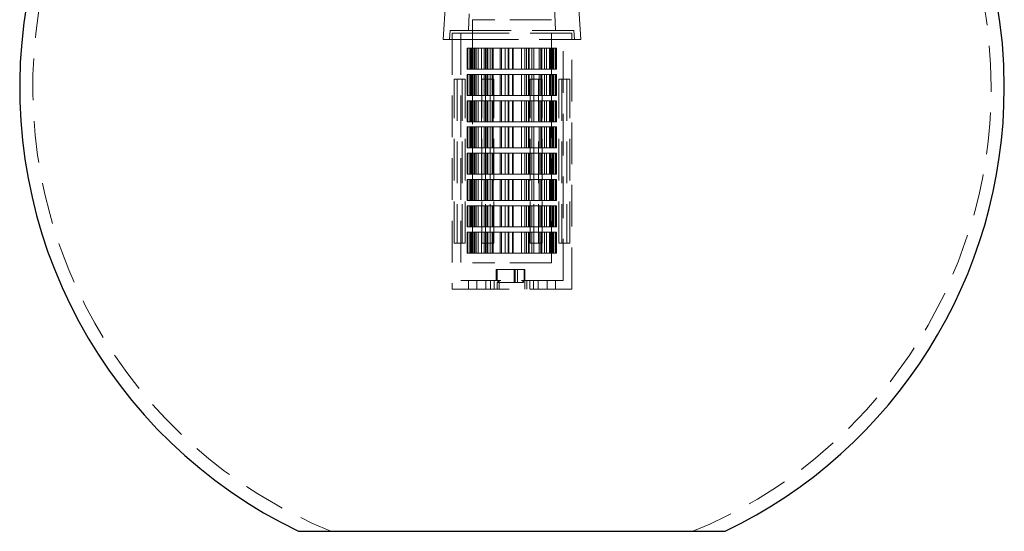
# Model space of a CAD drawing. Header units: millimetres. Extents: x 621 to 813, y 304 to 665.
# Tile 11 of 32: x 783 to 813, y 304 to 320. Entities that reach past the tile are written whole.
import ezdxf

# ---------------------------------------------------------------- set-up
doc = ezdxf.new("R2010")
doc.units = ezdxf.units.MM
doc.linetypes.add('HIDDEN', pattern=[1.905, 1.27, -0.635])

msp = doc.modelspace()

# ---------------------------------------------------------------- linework, layer by layer
at = {"color": 7, "linetype": 'HIDDEN', "lineweight": 18}
for p, q in [((796.438, 322.006), (796.238, 319.006)), ((800.438, 319.006), (800.238, 322.006)), ((797.107, 321.698), (797.018, 319.28)), ((799.659, 319.28), (799.57, 321.698)), ((797.813, 319.606), (797.138, 319.606)), ((797.138, 319.606), (797.138, 312.206)), ((799.538, 319.606), (797.813, 319.606)), ((799.538, 312.206), (799.538, 319.606)), ((796.457, 319.28), (796.438, 319.006)), ((797.514, 319.28), (796.457, 319.28)), ((797.54, 319.206), (796.516, 319.206)), ((796.516, 319.206), (796.516, 311.406)), ((796.776, 319.206), (796.776, 311.666)), ((800.22, 319.28), (797.514, 319.28)), ((800.161, 319.206), (797.54, 319.206)), ((799.901, 311.666), (799.901, 319.206)), ((800.161, 311.406), (800.161, 319.206)), ((800.238, 319.006), (800.22, 319.28)), ((797.419, 319.006), (796.238, 319.006)), ((800.438, 319.006), (797.419, 319.006)), ((796.976, 318.746), (796.976, 318.106)), ((797.051, 318.746), (796.976, 318.746)), ((796.99, 318.106), (796.99, 318.746)), ((797.051, 318.106), (797.051, 318.746)), ((797.051, 318.746), (797.111, 318.746)), ((797.075, 318.746), (797.075, 318.106)), ((797.085, 318.106), (797.085, 318.746)), ((797.111, 318.746), (797.111, 318.106)), ((797.407, 318.746), (797.111, 318.746)), ((797.15, 318.106), (797.15, 318.746)), ((797.153, 318.746), (797.153, 318.106)), ((797.191, 318.746), (797.191, 318.106)), ((797.238, 318.106), (797.238, 318.746)), ((797.248, 318.746), (797.248, 318.106)), ((797.307, 318.106), (797.307, 318.746)), ((797.407, 318.106), (797.407, 318.746)), ((797.407, 318.746), (797.488, 318.746)), ((797.488, 318.106), (797.488, 318.746)), ((797.488, 318.746), (797.527, 318.746)), ((797.527, 318.746), (797.527, 318.106)), ((797.976, 318.746), (797.527, 318.746)), ((797.571, 318.746), (797.571, 318.106)), ((797.602, 318.746), (797.602, 318.106)), ((797.671, 318.746), (797.671, 318.106)), ((797.738, 318.106), (797.738, 318.746)), ((797.765, 318.106), (797.765, 318.746)), ((797.976, 318.106), (797.976, 318.746)), ((797.976, 318.746), (798.02, 318.746)), ((798.02, 318.106), (798.02, 318.746)), ((798.02, 318.746), (798.126, 318.746)), ((798.126, 318.746), (798.126, 318.106)), ((798.129, 318.746), (798.126, 318.746)), ((798.129, 318.746), (798.129, 318.106)), ((798.629, 318.746), (798.129, 318.746)), ((798.22, 318.746), (798.22, 318.106)), ((798.246, 318.746), (798.246, 318.106)), ((798.354, 318.106), (798.354, 318.746)), ((798.375, 318.106), (798.375, 318.746)), ((798.626, 318.106), (798.626, 318.746)), ((798.629, 318.746), (798.73, 318.746)), ((798.629, 318.106), (798.629, 318.746)), ((798.73, 318.746), (798.73, 318.106)), ((798.779, 318.746), (798.73, 318.746)), ((798.779, 318.746), (798.779, 318.106)), ((799.214, 318.746), (798.779, 318.746)), ((798.843, 318.746), (798.843, 318.106)), ((798.864, 318.746), (798.864, 318.106)), ((798.94, 318.106), (798.94, 318.746)), ((799.004, 318.106), (799.004, 318.746)), ((799.165, 318.106), (799.165, 318.746)), ((799.214, 318.746), (799.244, 318.746)), ((799.214, 318.106), (799.214, 318.746)), ((799.244, 318.746), (799.244, 318.106)), ((799.328, 318.746), (799.244, 318.746)), ((799.324, 318.746), (799.324, 318.106)), ((799.328, 318.746), (799.328, 318.106)), ((799.599, 318.746), (799.328, 318.746)), ((799.388, 318.746), (799.388, 318.106)), ((799.388, 318.106), (799.388, 318.746)), ((799.481, 318.106), (799.481, 318.746)), ((799.515, 318.106), (799.515, 318.746)), ((799.551, 318.746), (799.551, 318.106)), ((799.58, 318.746), (799.58, 318.106)), ((799.596, 318.106), (799.596, 318.746)), ((799.65, 318.746), (799.599, 318.746)), ((799.599, 318.106), (799.599, 318.746)), ((799.65, 318.746), (799.65, 318.106)), ((799.696, 318.746), (799.65, 318.746)), ((799.672, 318.746), (799.672, 318.106)), ((799.696, 318.106), (799.696, 318.746)), ((796.976, 318.106), (797.051, 318.106)), ((797.051, 318.106), (797.111, 318.106)), ((797.111, 318.106), (797.407, 318.106)), ((797.407, 318.106), (797.488, 318.106)), ((797.527, 318.106), (797.488, 318.106)), ((797.527, 318.106), (797.976, 318.106)), ((797.976, 318.106), (798.02, 318.106)), ((798.126, 318.106), (798.02, 318.106)), ((798.129, 318.106), (798.126, 318.106)), ((798.129, 318.106), (798.629, 318.106)), ((798.73, 318.106), (798.629, 318.106)), ((798.779, 318.106), (798.73, 318.106)), ((798.779, 318.106), (799.214, 318.106)), ((799.244, 318.106), (799.214, 318.106)), ((799.328, 318.106), (799.244, 318.106)), ((799.328, 318.106), (799.599, 318.106)), ((799.65, 318.106), (799.599, 318.106)), ((799.65, 318.106), (799.696, 318.106)), ((796.575, 312.806), (796.575, 317.806)), ((796.575, 317.806), (796.666, 317.806)), ((796.666, 317.806), (796.666, 312.806)), ((796.666, 317.806), (796.913, 317.806)), ((796.822, 317.806), (796.822, 312.806)), ((796.913, 312.806), (796.913, 317.806)), ((796.976, 317.946), (796.976, 317.306)), ((797.051, 317.946), (796.976, 317.946)), ((796.99, 317.306), (796.99, 317.946)), ((797.051, 317.306), (797.051, 317.946)), ((797.051, 317.946), (797.111, 317.946)), ((797.075, 317.946), (797.075, 317.306)), ((797.085, 317.306), (797.085, 317.946)), ((797.111, 317.946), (797.111, 317.306)), ((797.407, 317.946), (797.111, 317.946)), ((797.15, 317.306), (797.15, 317.946)), ((797.153, 317.946), (797.153, 317.306)), ((797.191, 317.946), (797.191, 317.306)), ((797.238, 317.306), (797.238, 317.946)), ((797.248, 317.946), (797.248, 317.306)), ((797.307, 317.306), (797.307, 317.946)), ((797.407, 317.306), (797.407, 317.946)), ((797.407, 317.946), (797.488, 317.946)), ((797.417, 312.806), (797.417, 317.806)), ((797.417, 317.806), (797.669, 317.806)), ((797.488, 317.306), (797.488, 317.946)), ((797.488, 317.946), (797.527, 317.946)), ((797.527, 317.946), (797.527, 317.306)), ((797.976, 317.946), (797.527, 317.946)), ((797.531, 317.806), (797.531, 312.806)), ((797.571, 317.946), (797.571, 317.306)), ((797.602, 317.946), (797.602, 317.306)), ((797.669, 317.806), (797.669, 312.806)), ((797.669, 317.806), (797.783, 317.806)), ((797.671, 317.946), (797.671, 317.306)), ((797.738, 317.306), (797.738, 317.946)), ((797.765, 317.306), (797.765, 317.946)), ((797.783, 312.806), (797.783, 317.806)), ((797.976, 317.306), (797.976, 317.946)), ((797.976, 317.946), (798.02, 317.946)), ((798.02, 317.306), (798.02, 317.946)), ((798.02, 317.946), (798.126, 317.946)), ((798.126, 317.946), (798.126, 317.306)), ((798.129, 317.946), (798.126, 317.946)), ((798.129, 317.946), (798.129, 317.306)), ((798.629, 317.946), (798.129, 317.946)), ((798.22, 317.946), (798.22, 317.306)), ((798.246, 317.946), (798.246, 317.306)), ((798.354, 317.306), (798.354, 317.946)), ((798.375, 317.306), (798.375, 317.946)), ((798.626, 317.306), (798.626, 317.946)), ((798.629, 317.946), (798.73, 317.946)), ((798.629, 317.306), (798.629, 317.946)), ((798.73, 317.946), (798.73, 317.306)), ((798.779, 317.946), (798.73, 317.946)), ((798.779, 317.946), (798.779, 317.306)), ((799.214, 317.946), (798.779, 317.946)), ((798.843, 317.946), (798.843, 317.306)), ((798.864, 317.946), (798.864, 317.306)), ((798.894, 317.806), (799.146, 317.806)), ((798.894, 312.806), (798.894, 317.806)), ((798.94, 317.306), (798.94, 317.946)), ((799.004, 317.306), (799.004, 317.946)), ((799.008, 317.806), (799.008, 312.806)), ((799.146, 317.806), (799.146, 312.806)), ((799.26, 317.806), (799.146, 317.806)), ((799.165, 317.306), (799.165, 317.946)), ((799.214, 317.946), (799.244, 317.946)), ((799.214, 317.306), (799.214, 317.946)), ((799.244, 317.946), (799.244, 317.306)), ((799.328, 317.946), (799.244, 317.946)), ((799.26, 312.806), (799.26, 317.806)), ((799.324, 317.946), (799.324, 317.306)), ((799.328, 317.946), (799.328, 317.306)), ((799.599, 317.946), (799.328, 317.946)), ((799.388, 317.946), (799.388, 317.306)), ((799.388, 317.306), (799.388, 317.946)), ((799.481, 317.306), (799.481, 317.946)), ((799.515, 317.306), (799.515, 317.946)), ((799.551, 317.946), (799.551, 317.306)), ((799.58, 317.946), (799.58, 317.306)), ((799.596, 317.306), (799.596, 317.946)), ((799.65, 317.946), (799.599, 317.946)), ((799.599, 317.306), (799.599, 317.946)), ((799.65, 317.946), (799.65, 317.306)), ((799.696, 317.946), (799.65, 317.946)), ((799.672, 317.946), (799.672, 317.306)), ((799.696, 317.306), (799.696, 317.946)), ((799.764, 317.806), (799.855, 317.806)), ((799.764, 312.806), (799.764, 317.806)), ((799.855, 317.806), (799.855, 312.806)), ((800.102, 317.806), (799.855, 317.806)), ((800.011, 317.806), (800.011, 312.806)), ((800.102, 312.806), (800.102, 317.806)), ((796.976, 317.306), (797.051, 317.306)), ((796.976, 317.146), (796.976, 316.506)), ((797.051, 317.146), (796.976, 317.146)), ((796.99, 316.506), (796.99, 317.146)), ((797.051, 317.306), (797.111, 317.306)), ((797.051, 316.506), (797.051, 317.146)), ((797.051, 317.146), (797.111, 317.146)), ((797.075, 317.146), (797.075, 316.506)), ((797.085, 316.506), (797.085, 317.146)), ((797.111, 317.306), (797.407, 317.306)), ((797.111, 317.146), (797.111, 316.506)), ((797.407, 317.146), (797.111, 317.146)), ((797.15, 316.506), (797.15, 317.146)), ((797.153, 317.146), (797.153, 316.506)), ((797.191, 317.146), (797.191, 316.506)), ((797.238, 316.506), (797.238, 317.146)), ((797.248, 317.146), (797.248, 316.506)), ((797.307, 316.506), (797.307, 317.146)), ((797.407, 317.306), (797.488, 317.306)), ((797.407, 316.506), (797.407, 317.146)), ((797.407, 317.146), (797.488, 317.146)), ((797.527, 317.306), (797.488, 317.306)), ((797.488, 316.506), (797.488, 317.146)), ((797.488, 317.146), (797.527, 317.146)), ((797.527, 317.306), (797.976, 317.306)), ((797.527, 317.146), (797.527, 316.506)), ((797.976, 317.146), (797.527, 317.146)), ((797.571, 317.146), (797.571, 316.506)), ((797.602, 317.146), (797.602, 316.506)), ((797.671, 317.146), (797.671, 316.506)), ((797.738, 316.506), (797.738, 317.146)), ((797.765, 316.506), (797.765, 317.146)), ((797.976, 317.306), (798.02, 317.306)), ((797.976, 316.506), (797.976, 317.146)), ((797.976, 317.146), (798.02, 317.146)), ((798.126, 317.306), (798.02, 317.306)), ((798.02, 316.506), (798.02, 317.146)), ((798.02, 317.146), (798.126, 317.146)), ((798.129, 317.306), (798.126, 317.306)), ((798.126, 317.146), (798.126, 316.506)), ((798.129, 317.146), (798.126, 317.146)), ((798.129, 317.306), (798.629, 317.306)), ((798.129, 317.146), (798.129, 316.506)), ((798.629, 317.146), (798.129, 317.146)), ((798.22, 317.146), (798.22, 316.506)), ((798.246, 317.146), (798.246, 316.506)), ((798.354, 316.506), (798.354, 317.146)), ((798.375, 316.506), (798.375, 317.146)), ((798.626, 316.506), (798.626, 317.146)), ((798.73, 317.306), (798.629, 317.306)), ((798.629, 317.146), (798.73, 317.146)), ((798.629, 316.506), (798.629, 317.146)), ((798.779, 317.306), (798.73, 317.306)), ((798.73, 317.146), (798.73, 316.506)), ((798.779, 317.146), (798.73, 317.146)), ((798.779, 317.306), (799.214, 317.306)), ((798.779, 317.146), (798.779, 316.506)), ((799.214, 317.146), (798.779, 317.146)), ((798.843, 317.146), (798.843, 316.506)), ((798.864, 317.146), (798.864, 316.506)), ((798.94, 316.506), (798.94, 317.146)), ((799.004, 316.506), (799.004, 317.146)), ((799.165, 316.506), (799.165, 317.146)), ((799.244, 317.306), (799.214, 317.306)), ((799.214, 317.146), (799.244, 317.146)), ((799.214, 316.506), (799.214, 317.146)), ((799.328, 317.306), (799.244, 317.306)), ((799.244, 317.146), (799.244, 316.506)), ((799.328, 317.146), (799.244, 317.146)), ((799.324, 317.146), (799.324, 316.506)), ((799.328, 317.306), (799.599, 317.306)), ((799.328, 317.146), (799.328, 316.506)), ((799.599, 317.146), (799.328, 317.146)), ((799.388, 317.146), (799.388, 316.506)), ((799.388, 316.506), (799.388, 317.146)), ((799.481, 316.506), (799.481, 317.146)), ((799.515, 316.506), (799.515, 317.146)), ((799.551, 317.146), (799.551, 316.506)), ((799.58, 317.146), (799.58, 316.506)), ((799.596, 316.506), (799.596, 317.146)), ((799.65, 317.306), (799.599, 317.306)), ((799.65, 317.146), (799.599, 317.146)), ((799.599, 316.506), (799.599, 317.146)), ((799.65, 317.306), (799.696, 317.306)), ((799.65, 317.146), (799.65, 316.506)), ((799.696, 317.146), (799.65, 317.146)), ((799.672, 317.146), (799.672, 316.506)), ((799.696, 316.506), (799.696, 317.146)), ((796.976, 316.506), (797.051, 316.506)), ((797.051, 316.506), (797.111, 316.506)), ((797.111, 316.506), (797.407, 316.506)), ((797.407, 316.506), (797.488, 316.506)), ((797.527, 316.506), (797.488, 316.506)), ((797.527, 316.506), (797.976, 316.506)), ((797.976, 316.506), (798.02, 316.506)), ((798.126, 316.506), (798.02, 316.506)), ((798.129, 316.506), (798.126, 316.506)), ((798.129, 316.506), (798.629, 316.506)), ((798.73, 316.506), (798.629, 316.506)), ((798.779, 316.506), (798.73, 316.506)), ((798.779, 316.506), (799.214, 316.506)), ((799.244, 316.506), (799.214, 316.506)), ((799.328, 316.506), (799.244, 316.506)), ((799.328, 316.506), (799.599, 316.506)), ((799.65, 316.506), (799.599, 316.506)), ((799.65, 316.506), (799.696, 316.506)), ((796.976, 316.346), (796.976, 315.706)), ((797.051, 316.346), (796.976, 316.346)), ((796.99, 315.706), (796.99, 316.346)), ((797.051, 315.706), (797.051, 316.346)), ((797.051, 316.346), (797.111, 316.346)), ((797.075, 316.346), (797.075, 315.706)), ((797.085, 315.706), (797.085, 316.346)), ((797.111, 316.346), (797.111, 315.706)), ((797.407, 316.346), (797.111, 316.346)), ((797.15, 315.706), (797.15, 316.346)), ((797.153, 316.346), (797.153, 315.706)), ((797.191, 316.346), (797.191, 315.706)), ((797.238, 315.706), (797.238, 316.346)), ((797.248, 316.346), (797.248, 315.706)), ((797.307, 315.706), (797.307, 316.346)), ((797.407, 315.706), (797.407, 316.346)), ((797.407, 316.346), (797.488, 316.346)), ((797.488, 315.706), (797.488, 316.346)), ((797.488, 316.346), (797.527, 316.346)), ((797.527, 316.346), (797.527, 315.706)), ((797.976, 316.346), (797.527, 316.346)), ((797.571, 316.346), (797.571, 315.706)), ((797.602, 316.346), (797.602, 315.706)), ((797.671, 316.346), (797.671, 315.706)), ((797.738, 315.706), (797.738, 316.346)), ((797.765, 315.706), (797.765, 316.346)), ((797.976, 315.706), (797.976, 316.346)), ((797.976, 316.346), (798.02, 316.346)), ((798.02, 315.706), (798.02, 316.346)), ((798.02, 316.346), (798.126, 316.346)), ((798.126, 316.346), (798.126, 315.706)), ((798.129, 316.346), (798.126, 316.346)), ((798.129, 316.346), (798.129, 315.706)), ((798.629, 316.346), (798.129, 316.346)), ((798.22, 316.346), (798.22, 315.706)), ((798.246, 316.346), (798.246, 315.706)), ((798.354, 315.706), (798.354, 316.346)), ((798.375, 315.706), (798.375, 316.346)), ((798.626, 315.706), (798.626, 316.346)), ((798.629, 316.346), (798.73, 316.346)), ((798.629, 315.706), (798.629, 316.346)), ((798.73, 316.346), (798.73, 315.706)), ((798.779, 316.346), (798.73, 316.346)), ((798.779, 316.346), (798.779, 315.706)), ((799.214, 316.346), (798.779, 316.346)), ((798.843, 316.346), (798.843, 315.706)), ((798.864, 316.346), (798.864, 315.706)), ((798.94, 315.706), (798.94, 316.346)), ((799.004, 315.706), (799.004, 316.346)), ((799.165, 315.706), (799.165, 316.346)), ((799.214, 316.346), (799.244, 316.346)), ((799.214, 315.706), (799.214, 316.346)), ((799.244, 316.346), (799.244, 315.706)), ((799.328, 316.346), (799.244, 316.346)), ((799.324, 316.346), (799.324, 315.706)), ((799.328, 316.346), (799.328, 315.706)), ((799.599, 316.346), (799.328, 316.346)), ((799.388, 316.346), (799.388, 315.706)), ((799.388, 315.706), (799.388, 316.346)), ((799.481, 315.706), (799.481, 316.346)), ((799.515, 315.706), (799.515, 316.346)), ((799.551, 316.346), (799.551, 315.706)), ((799.58, 316.346), (799.58, 315.706)), ((799.596, 315.706), (799.596, 316.346)), ((799.65, 316.346), (799.599, 316.346)), ((799.599, 315.706), (799.599, 316.346)), ((799.65, 316.346), (799.65, 315.706)), ((799.696, 316.346), (799.65, 316.346)), ((799.672, 316.346), (799.672, 315.706)), ((799.696, 315.706), (799.696, 316.346)), ((796.976, 315.706), (797.051, 315.706)), ((797.051, 315.706), (797.111, 315.706)), ((797.111, 315.706), (797.407, 315.706)), ((797.407, 315.706), (797.488, 315.706)), ((797.527, 315.706), (797.488, 315.706)), ((797.527, 315.706), (797.976, 315.706)), ((797.976, 315.706), (798.02, 315.706)), ((798.126, 315.706), (798.02, 315.706)), ((798.129, 315.706), (798.126, 315.706)), ((798.129, 315.706), (798.629, 315.706)), ((798.73, 315.706), (798.629, 315.706)), ((798.779, 315.706), (798.73, 315.706)), ((798.779, 315.706), (799.214, 315.706)), ((799.244, 315.706), (799.214, 315.706)), ((799.328, 315.706), (799.244, 315.706)), ((799.328, 315.706), (799.599, 315.706)), ((799.65, 315.706), (799.599, 315.706)), ((799.65, 315.706), (799.696, 315.706)), ((796.976, 315.546), (796.976, 314.906)), ((797.051, 315.546), (796.976, 315.546)), ((796.99, 314.906), (796.99, 315.546)), ((797.051, 314.906), (797.051, 315.546)), ((797.051, 315.546), (797.111, 315.546)), ((797.075, 315.546), (797.075, 314.906)), ((797.085, 314.906), (797.085, 315.546)), ((797.111, 315.546), (797.111, 314.906)), ((797.407, 315.546), (797.111, 315.546)), ((797.15, 314.906), (797.15, 315.546)), ((797.153, 315.546), (797.153, 314.906)), ((797.191, 315.546), (797.191, 314.906)), ((797.238, 314.906), (797.238, 315.546)), ((797.248, 315.546), (797.248, 314.906)), ((797.307, 314.906), (797.307, 315.546)), ((797.407, 314.906), (797.407, 315.546)), ((797.407, 315.546), (797.488, 315.546)), ((797.488, 314.906), (797.488, 315.546)), ((797.488, 315.546), (797.527, 315.546)), ((797.527, 315.546), (797.527, 314.906)), ((797.976, 315.546), (797.527, 315.546)), ((797.571, 315.546), (797.571, 314.906)), ((797.602, 315.546), (797.602, 314.906)), ((797.671, 315.546), (797.671, 314.906)), ((797.738, 314.906), (797.738, 315.546)), ((797.765, 314.906), (797.765, 315.546)), ((797.976, 314.906), (797.976, 315.546)), ((797.976, 315.546), (798.02, 315.546)), ((798.02, 314.906), (798.02, 315.546)), ((798.02, 315.546), (798.126, 315.546)), ((798.126, 315.546), (798.126, 314.906)), ((798.129, 315.546), (798.126, 315.546)), ((798.129, 315.546), (798.129, 314.906)), ((798.629, 315.546), (798.129, 315.546)), ((798.22, 315.546), (798.22, 314.906)), ((798.246, 315.546), (798.246, 314.906)), ((798.354, 314.906), (798.354, 315.546)), ((798.375, 314.906), (798.375, 315.546)), ((798.626, 314.906), (798.626, 315.546)), ((798.629, 315.546), (798.73, 315.546)), ((798.629, 314.906), (798.629, 315.546)), ((798.73, 315.546), (798.73, 314.906)), ((798.779, 315.546), (798.73, 315.546)), ((798.779, 315.546), (798.779, 314.906)), ((799.214, 315.546), (798.779, 315.546)), ((798.843, 315.546), (798.843, 314.906)), ((798.864, 315.546), (798.864, 314.906)), ((798.94, 314.906), (798.94, 315.546)), ((799.004, 314.906), (799.004, 315.546)), ((799.165, 314.906), (799.165, 315.546)), ((799.214, 315.546), (799.244, 315.546)), ((799.214, 314.906), (799.214, 315.546)), ((799.244, 315.546), (799.244, 314.906)), ((799.328, 315.546), (799.244, 315.546)), ((799.324, 315.546), (799.324, 314.906)), ((799.328, 315.546), (799.328, 314.906)), ((799.599, 315.546), (799.328, 315.546)), ((799.388, 315.546), (799.388, 314.906)), ((799.388, 314.906), (799.388, 315.546)), ((799.481, 314.906), (799.481, 315.546)), ((799.515, 314.906), (799.515, 315.546)), ((799.551, 315.546), (799.551, 314.906)), ((799.58, 315.546), (799.58, 314.906)), ((799.596, 314.906), (799.596, 315.546)), ((799.65, 315.546), (799.599, 315.546)), ((799.599, 314.906), (799.599, 315.546)), ((799.65, 315.546), (799.65, 314.906)), ((799.696, 315.546), (799.65, 315.546)), ((799.672, 315.546), (799.672, 314.906)), ((799.696, 314.906), (799.696, 315.546)), ((796.976, 314.906), (797.051, 314.906)), ((796.976, 314.746), (796.976, 314.106)), ((797.051, 314.746), (796.976, 314.746)), ((796.99, 314.106), (796.99, 314.746)), ((797.051, 314.906), (797.111, 314.906)), ((797.051, 314.106), (797.051, 314.746)), ((797.051, 314.746), (797.111, 314.746)), ((797.075, 314.746), (797.075, 314.106)), ((797.085, 314.106), (797.085, 314.746)), ((797.111, 314.906), (797.407, 314.906)), ((797.111, 314.746), (797.111, 314.106)), ((797.407, 314.746), (797.111, 314.746)), ((797.15, 314.106), (797.15, 314.746)), ((797.153, 314.746), (797.153, 314.106)), ((797.191, 314.746), (797.191, 314.106)), ((797.238, 314.106), (797.238, 314.746)), ((797.248, 314.746), (797.248, 314.106)), ((797.307, 314.106), (797.307, 314.746)), ((797.407, 314.906), (797.488, 314.906)), ((797.407, 314.106), (797.407, 314.746)), ((797.407, 314.746), (797.488, 314.746)), ((797.527, 314.906), (797.488, 314.906)), ((797.488, 314.106), (797.488, 314.746)), ((797.488, 314.746), (797.527, 314.746)), ((797.527, 314.906), (797.976, 314.906)), ((797.527, 314.746), (797.527, 314.106)), ((797.976, 314.746), (797.527, 314.746)), ((797.571, 314.746), (797.571, 314.106)), ((797.602, 314.746), (797.602, 314.106)), ((797.671, 314.746), (797.671, 314.106)), ((797.738, 314.106), (797.738, 314.746)), ((797.765, 314.106), (797.765, 314.746)), ((797.976, 314.906), (798.02, 314.906)), ((797.976, 314.106), (797.976, 314.746)), ((797.976, 314.746), (798.02, 314.746)), ((798.126, 314.906), (798.02, 314.906)), ((798.02, 314.106), (798.02, 314.746)), ((798.02, 314.746), (798.126, 314.746)), ((798.129, 314.906), (798.126, 314.906)), ((798.126, 314.746), (798.126, 314.106)), ((798.129, 314.746), (798.126, 314.746)), ((798.129, 314.906), (798.629, 314.906)), ((798.129, 314.746), (798.129, 314.106)), ((798.629, 314.746), (798.129, 314.746)), ((798.22, 314.746), (798.22, 314.106)), ((798.246, 314.746), (798.246, 314.106)), ((798.354, 314.106), (798.354, 314.746)), ((798.375, 314.106), (798.375, 314.746)), ((798.626, 314.106), (798.626, 314.746)), ((798.73, 314.906), (798.629, 314.906)), ((798.629, 314.746), (798.73, 314.746)), ((798.629, 314.106), (798.629, 314.746)), ((798.779, 314.906), (798.73, 314.906)), ((798.73, 314.746), (798.73, 314.106)), ((798.779, 314.746), (798.73, 314.746)), ((798.779, 314.906), (799.214, 314.906)), ((798.779, 314.746), (798.779, 314.106)), ((799.214, 314.746), (798.779, 314.746)), ((798.843, 314.746), (798.843, 314.106)), ((798.864, 314.746), (798.864, 314.106)), ((798.94, 314.106), (798.94, 314.746)), ((799.004, 314.106), (799.004, 314.746)), ((799.165, 314.106), (799.165, 314.746)), ((799.244, 314.906), (799.214, 314.906)), ((799.214, 314.746), (799.244, 314.746)), ((799.214, 314.106), (799.214, 314.746)), ((799.328, 314.906), (799.244, 314.906)), ((799.244, 314.746), (799.244, 314.106)), ((799.328, 314.746), (799.244, 314.746)), ((799.324, 314.746), (799.324, 314.106)), ((799.328, 314.906), (799.599, 314.906)), ((799.328, 314.746), (799.328, 314.106)), ((799.599, 314.746), (799.328, 314.746)), ((799.388, 314.746), (799.388, 314.106)), ((799.388, 314.106), (799.388, 314.746)), ((799.481, 314.106), (799.481, 314.746)), ((799.515, 314.106), (799.515, 314.746)), ((799.551, 314.746), (799.551, 314.106)), ((799.58, 314.746), (799.58, 314.106)), ((799.596, 314.106), (799.596, 314.746)), ((799.65, 314.906), (799.599, 314.906)), ((799.65, 314.746), (799.599, 314.746)), ((799.599, 314.106), (799.599, 314.746)), ((799.65, 314.906), (799.696, 314.906)), ((799.65, 314.746), (799.65, 314.106)), ((799.696, 314.746), (799.65, 314.746)), ((799.672, 314.746), (799.672, 314.106)), ((799.696, 314.106), (799.696, 314.746)), ((796.976, 314.106), (797.051, 314.106)), ((797.051, 314.106), (797.111, 314.106)), ((797.111, 314.106), (797.407, 314.106)), ((797.407, 314.106), (797.488, 314.106)), ((797.527, 314.106), (797.488, 314.106)), ((797.527, 314.106), (797.976, 314.106)), ((797.976, 314.106), (798.02, 314.106)), ((798.126, 314.106), (798.02, 314.106)), ((798.129, 314.106), (798.126, 314.106)), ((798.129, 314.106), (798.629, 314.106)), ((798.73, 314.106), (798.629, 314.106)), ((798.779, 314.106), (798.73, 314.106)), ((798.779, 314.106), (799.214, 314.106)), ((799.244, 314.106), (799.214, 314.106)), ((799.328, 314.106), (799.244, 314.106)), ((799.328, 314.106), (799.599, 314.106)), ((799.65, 314.106), (799.599, 314.106)), ((799.65, 314.106), (799.696, 314.106)), ((796.976, 313.946), (796.976, 313.306)), ((797.051, 313.946), (796.976, 313.946)), ((796.99, 313.306), (796.99, 313.946)), ((797.051, 313.306), (797.051, 313.946)), ((797.051, 313.946), (797.111, 313.946)), ((797.075, 313.946), (797.075, 313.306)), ((797.085, 313.306), (797.085, 313.946)), ((797.111, 313.946), (797.111, 313.306)), ((797.407, 313.946), (797.111, 313.946)), ((797.15, 313.306), (797.15, 313.946)), ((797.153, 313.946), (797.153, 313.306)), ((797.191, 313.946), (797.191, 313.306)), ((797.238, 313.306), (797.238, 313.946)), ((797.248, 313.946), (797.248, 313.306)), ((797.307, 313.306), (797.307, 313.946)), ((797.407, 313.306), (797.407, 313.946)), ((797.407, 313.946), (797.488, 313.946)), ((797.488, 313.306), (797.488, 313.946)), ((797.488, 313.946), (797.527, 313.946)), ((797.527, 313.946), (797.527, 313.306)), ((797.976, 313.946), (797.527, 313.946)), ((797.571, 313.946), (797.571, 313.306)), ((797.602, 313.946), (797.602, 313.306)), ((797.671, 313.946), (797.671, 313.306)), ((797.738, 313.306), (797.738, 313.946)), ((797.765, 313.306), (797.765, 313.946)), ((797.976, 313.306), (797.976, 313.946)), ((797.976, 313.946), (798.02, 313.946)), ((798.02, 313.306), (798.02, 313.946)), ((798.02, 313.946), (798.126, 313.946)), ((798.126, 313.946), (798.126, 313.306)), ((798.129, 313.946), (798.126, 313.946)), ((798.129, 313.946), (798.129, 313.306)), ((798.629, 313.946), (798.129, 313.946)), ((798.22, 313.946), (798.22, 313.306)), ((798.246, 313.946), (798.246, 313.306)), ((798.354, 313.306), (798.354, 313.946)), ((798.375, 313.306), (798.375, 313.946)), ((798.626, 313.306), (798.626, 313.946)), ((798.629, 313.946), (798.73, 313.946)), ((798.629, 313.306), (798.629, 313.946)), ((798.73, 313.946), (798.73, 313.306)), ((798.779, 313.946), (798.73, 313.946)), ((798.779, 313.946), (798.779, 313.306)), ((799.214, 313.946), (798.779, 313.946)), ((798.843, 313.946), (798.843, 313.306)), ((798.864, 313.946), (798.864, 313.306)), ((798.94, 313.306), (798.94, 313.946)), ((799.004, 313.306), (799.004, 313.946)), ((799.165, 313.306), (799.165, 313.946)), ((799.214, 313.946), (799.244, 313.946)), ((799.214, 313.306), (799.214, 313.946)), ((799.244, 313.946), (799.244, 313.306)), ((799.328, 313.946), (799.244, 313.946)), ((799.324, 313.946), (799.324, 313.306)), ((799.328, 313.946), (799.328, 313.306)), ((799.599, 313.946), (799.328, 313.946)), ((799.388, 313.946), (799.388, 313.306)), ((799.388, 313.306), (799.388, 313.946)), ((799.481, 313.306), (799.481, 313.946)), ((799.515, 313.306), (799.515, 313.946)), ((799.551, 313.946), (799.551, 313.306)), ((799.58, 313.946), (799.58, 313.306)), ((799.596, 313.306), (799.596, 313.946)), ((799.65, 313.946), (799.599, 313.946)), ((799.599, 313.306), (799.599, 313.946)), ((799.65, 313.946), (799.65, 313.306)), ((799.696, 313.946), (799.65, 313.946)), ((799.672, 313.946), (799.672, 313.306)), ((799.696, 313.306), (799.696, 313.946)), ((796.976, 313.306), (797.051, 313.306)), ((797.051, 313.306), (797.111, 313.306)), ((797.111, 313.306), (797.407, 313.306)), ((797.407, 313.306), (797.488, 313.306)), ((797.527, 313.306), (797.488, 313.306)), ((797.527, 313.306), (797.976, 313.306)), ((797.976, 313.306), (798.02, 313.306)), ((798.126, 313.306), (798.02, 313.306)), ((798.129, 313.306), (798.126, 313.306)), ((798.129, 313.306), (798.629, 313.306)), ((798.73, 313.306), (798.629, 313.306)), ((798.779, 313.306), (798.73, 313.306)), ((798.779, 313.306), (799.214, 313.306)), ((799.244, 313.306), (799.214, 313.306)), ((799.328, 313.306), (799.244, 313.306)), ((799.328, 313.306), (799.599, 313.306)), ((799.65, 313.306), (799.599, 313.306)), ((799.65, 313.306), (799.696, 313.306)), ((796.976, 313.146), (796.976, 312.506)), ((797.051, 313.146), (796.976, 313.146)), ((796.99, 312.506), (796.99, 313.146)), ((797.051, 312.506), (797.051, 313.146)), ((797.051, 313.146), (797.111, 313.146)), ((797.075, 313.146), (797.075, 312.506)), ((797.085, 312.506), (797.085, 313.146)), ((797.111, 313.146), (797.111, 312.506)), ((797.407, 313.146), (797.111, 313.146)), ((797.15, 312.506), (797.15, 313.146)), ((797.153, 313.146), (797.153, 312.506)), ((797.191, 313.146), (797.191, 312.506)), ((797.238, 312.506), (797.238, 313.146)), ((797.248, 313.146), (797.248, 312.506)), ((797.307, 312.506), (797.307, 313.146)), ((797.407, 312.506), (797.407, 313.146)), ((797.407, 313.146), (797.488, 313.146)), ((797.488, 312.506), (797.488, 313.146)), ((797.488, 313.146), (797.527, 313.146)), ((797.527, 313.146), (797.527, 312.506)), ((797.976, 313.146), (797.527, 313.146)), ((797.571, 313.146), (797.571, 312.506)), ((797.602, 313.146), (797.602, 312.506)), ((797.671, 313.146), (797.671, 312.506)), ((797.738, 312.506), (797.738, 313.146)), ((797.765, 312.506), (797.765, 313.146)), ((797.976, 312.506), (797.976, 313.146)), ((797.976, 313.146), (798.02, 313.146)), ((798.02, 312.506), (798.02, 313.146)), ((798.02, 313.146), (798.126, 313.146)), ((798.126, 313.146), (798.126, 312.506)), ((798.129, 313.146), (798.126, 313.146)), ((798.629, 313.146), (798.129, 313.146)), ((798.129, 313.146), (798.129, 312.506)), ((798.22, 313.146), (798.22, 312.506)), ((798.246, 313.146), (798.246, 312.506)), ((798.354, 312.506), (798.354, 313.146)), ((798.375, 312.506), (798.375, 313.146)), ((798.626, 312.506), (798.626, 313.146)), ((798.629, 313.146), (798.73, 313.146)), ((798.629, 312.506), (798.629, 313.146)), ((798.73, 313.146), (798.73, 312.506)), ((798.779, 313.146), (798.73, 313.146)), ((798.779, 313.146), (798.779, 312.506)), ((799.214, 313.146), (798.779, 313.146)), ((798.843, 313.146), (798.843, 312.506)), ((798.864, 313.146), (798.864, 312.506)), ((798.94, 312.506), (798.94, 313.146)), ((799.004, 312.506), (799.004, 313.146)), ((799.165, 312.506), (799.165, 313.146)), ((799.214, 313.146), (799.244, 313.146)), ((799.214, 312.506), (799.214, 313.146)), ((799.244, 313.146), (799.244, 312.506)), ((799.328, 313.146), (799.244, 313.146)), ((799.324, 313.146), (799.324, 312.506)), ((799.328, 313.146), (799.328, 312.506)), ((799.599, 313.146), (799.328, 313.146)), ((799.388, 313.146), (799.388, 312.506)), ((799.388, 312.506), (799.388, 313.146)), ((799.481, 312.506), (799.481, 313.146)), ((799.515, 312.506), (799.515, 313.146)), ((799.551, 313.146), (799.551, 312.506)), ((799.58, 313.146), (799.58, 312.506)), ((799.596, 312.506), (799.596, 313.146)), ((799.65, 313.146), (799.599, 313.146)), ((799.599, 312.506), (799.599, 313.146)), ((799.65, 313.146), (799.65, 312.506)), ((799.696, 313.146), (799.65, 313.146)), ((799.672, 313.146), (799.672, 312.506)), ((799.696, 312.506), (799.696, 313.146)), ((796.666, 312.806), (796.575, 312.806)), ((796.666, 312.806), (796.913, 312.806)), ((797.669, 312.806), (797.417, 312.806)), ((797.669, 312.806), (797.783, 312.806)), ((799.146, 312.806), (798.894, 312.806)), ((799.26, 312.806), (799.146, 312.806)), ((799.855, 312.806), (799.764, 312.806)), ((800.102, 312.806), (799.855, 312.806)), ((796.976, 312.506), (797.051, 312.506)), ((797.051, 312.506), (797.111, 312.506)), ((797.111, 312.506), (797.407, 312.506)), ((797.407, 312.506), (797.488, 312.506)), ((797.527, 312.506), (797.488, 312.506)), ((797.527, 312.506), (797.976, 312.506)), ((797.976, 312.506), (798.02, 312.506)), ((798.126, 312.506), (798.02, 312.506)), ((798.129, 312.506), (798.126, 312.506)), ((798.129, 312.506), (798.629, 312.506)), ((798.73, 312.506), (798.629, 312.506)), ((798.779, 312.506), (798.73, 312.506)), ((798.779, 312.506), (799.214, 312.506)), ((799.244, 312.506), (799.214, 312.506)), ((799.328, 312.506), (799.244, 312.506)), ((799.328, 312.506), (799.599, 312.506)), ((799.65, 312.506), (799.599, 312.506)), ((799.65, 312.506), (799.696, 312.506)), ((797.813, 312.206), (797.138, 312.206)), ((799.538, 312.206), (797.813, 312.206)), ((797.889, 312.006), (797.852, 312.006)), ((797.852, 312.006), (797.852, 311.666)), ((797.878, 312.006), (797.878, 311.666)), ((797.889, 312.006), (797.889, 311.666)), ((798.432, 312.006), (797.889, 312.006)), ((798.401, 312.006), (798.401, 311.666)), ((798.406, 311.606), (798.406, 312.006)), ((798.432, 312.006), (798.432, 311.666)), ((798.725, 312.006), (798.432, 312.006)), ((798.435, 311.606), (798.435, 312.006)), ((798.505, 312.006), (798.505, 311.606)), ((798.705, 312.006), (798.705, 311.666)), ((798.725, 312.006), (798.725, 311.666)), ((797.54, 311.406), (796.516, 311.406)), ((797.654, 311.666), (796.776, 311.666)), ((797.011, 311.666), (797.011, 311.406)), ((797.271, 311.406), (797.271, 311.666)), ((797.537, 311.666), (797.537, 311.406)), ((800.161, 311.406), (797.54, 311.406)), ((799.901, 311.666), (797.654, 311.666)), ((797.683, 311.666), (797.683, 311.406)), ((797.797, 311.406), (797.797, 311.666)), ((797.919, 311.606), (797.888, 311.606)), ((797.888, 311.606), (797.888, 311.406)), ((797.91, 311.666), (797.91, 311.606)), ((797.919, 311.606), (797.919, 311.666)), ((798.435, 311.606), (797.919, 311.606)), ((797.943, 311.406), (797.943, 311.666)), ((798.406, 311.606), (798.406, 311.666)), ((798.435, 311.666), (798.435, 311.606)), ((798.69, 311.606), (798.435, 311.606)), ((798.671, 311.666), (798.671, 311.606)), ((798.69, 311.606), (798.69, 311.666)), ((798.734, 311.666), (798.734, 311.406)), ((798.788, 311.406), (798.788, 311.666)), ((798.88, 311.666), (798.88, 311.406)), ((798.994, 311.406), (798.994, 311.666)), ((799.14, 311.406), (799.14, 311.666)), ((799.405, 311.666), (799.405, 311.406)), ((799.665, 311.406), (799.665, 311.666))]:
    msp.add_line(p, q, dxfattribs=at)
at = {"color": 7, "linetype": 'Continuous', "lineweight": 25}
for p, q in [((791.838, 304.032), (794.504, 304.032)), ((794.504, 304.032), (804.838, 304.032))]:
    msp.add_line(p, q, dxfattribs=at)
for start, end in [(100.5842, 244.3207), (0, 79.4158), (295.6793, 0)]:
    msp.add_arc((798.338, 317.551), 15, start, end, dxfattribs=at)
at = {"color": 7, "linetype": 'HIDDEN', "lineweight": 18}
for start, end in [(94.3209, 247.8083), (0, 85.6791), (292.1917, 0)]:
    msp.add_arc((798.338, 317.551), 14.6, start, end, dxfattribs=at)

doc.saveas('drawing.dxf')
